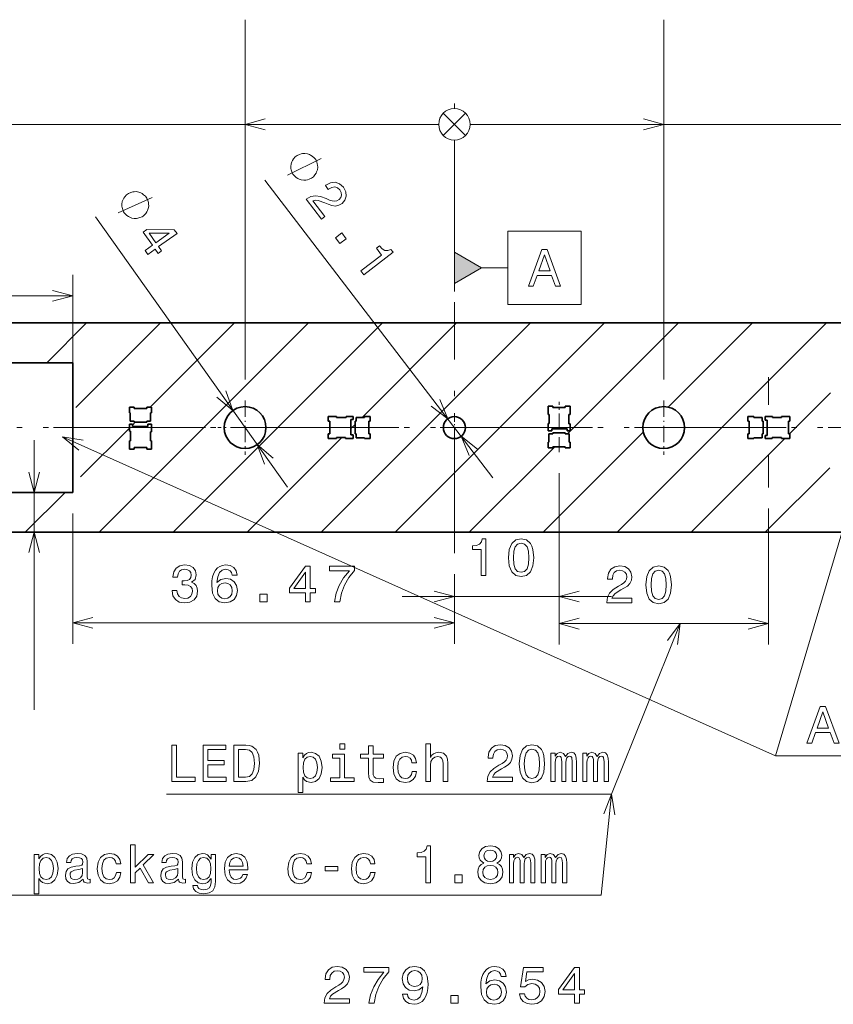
# Model space of a CAD drawing. Extents: x 0 to 420, y 0 to 297.
# Tile 20 of 30: x 168 to 246, y 93 to 187. Entities that reach past the tile are written whole.
import ezdxf

# ---------------------------------------------------------------- set-up
doc = ezdxf.new("R2010")
doc.units = 0
doc.linetypes.add('DASHDOT', pattern=[18.5, 12, -3, 0.5, -3])
doc.linetypes.add('DASHSPACE', pattern=[30, 12, -18])

msp = doc.modelspace()

# ---------------------------------------------------------------- linework, layer by layer
at = {"color": 7, "lineweight": 13}
for p, q in [((190, 153.100006), (190, 187.475311)), ((230, 153.100006), (230, 187.475311)), ((210, 178.975311), (210, 179.475311)), ((210, 178.975311), (210, 179.475311)), ((210, 178.975311), (210, 179.475311)), ((210, 178.975311), (210, 179.475311)), ((210, 178.975311), (210, 179.475311)), ((210, 178.975311), (210, 179.475311)), ((210, 178.975311), (210, 179.475311)), ((210, 178.975311), (210, 179.475311)), ((208.939346, 176.414658), (211.060654, 178.535965)), ((211.060654, 176.414658), (208.939346, 178.535965)), ((208.939346, 176.414658), (211.060654, 178.535965)), ((211.060654, 176.414658), (208.939346, 178.535965)), ((208.939346, 176.414658), (211.060654, 178.535965)), ((211.060654, 176.414658), (208.939346, 178.535965)), ((208.939346, 176.414658), (211.060654, 178.535965)), ((211.060654, 176.414658), (208.939346, 178.535965)), ((211.060654, 178.535965), (208.939346, 176.414658)), ((208.939346, 178.535965), (211.060654, 176.414658)), ((211.060654, 178.535965), (208.939346, 176.414658)), ((208.939346, 178.535965), (211.060654, 176.414658)), ((211.060654, 178.535965), (208.939346, 176.414658)), ((208.939346, 178.535965), (211.060654, 176.414658)), ((211.060654, 178.535965), (208.939346, 176.414658)), ((208.939346, 178.535965), (211.060654, 176.414658)), ((90, 177.475311), (208.5, 177.475311)), ((130, 177.475311), (208.5, 177.475311)), ((150, 177.475311), (208.5, 177.475311)), ((190, 177.475311), (208.5, 177.475311)), ((211.5, 177.475311), (230, 177.475311)), ((211.5, 177.475311), (270, 177.475311)), ((211.5, 177.475311), (290, 177.475311)), ((211.5, 177.475311), (330, 177.475311)), ((210, 162.5), (210, 175.975311)), ((210, 162.5), (210, 175.975311)), ((210, 162.5), (210, 175.975311)), ((210, 162.5), (210, 175.975311)), ((210, 162.5), (210, 175.975311)), ((210, 162.5), (210, 175.975311)), ((210, 162.5), (210, 175.975311)), ((210, 162.5), (210, 175.975311)), ((191.900238, 172.157471), (213.676193, 143.694992)), ((175.708969, 168.637863), (194.051163, 142.791397)), ((212.598083, 163.763611), (215.099243, 163.763611)), ((173.534119, 151.122223), (173.534119, 163.088425)), ((210, 162.263611), (210, 161.5)), ((149.948059, 161.088425), (173.534119, 161.088425)), ((171.051178, 154.698349), (174.852814, 158.5)), ((173.83429, 150.410416), (181.923889, 158.5)), ((176.06601, 138.5), (196.06601, 158.5)), ((180.944946, 150.449997), (188.994949, 158.5)), ((183.137085, 138.5), (203.137085, 158.5)), ((197.279221, 138.5), (217.279221, 158.5)), ((201.183151, 149.475006), (210.20816, 158.5)), ((204.350281, 138.5), (224.350296, 158.5)), ((220.81636, 147.895004), (231.421356, 158.5)), ((225.563492, 138.5), (245.563492, 158.5)), ((230.439148, 150.446716), (238.492432, 158.5)), ((242.034561, 147.899994), (245.945618, 151.811066)), ((179.230011, 148.735046), (179.499939, 149.005005)), ((200.105011, 148.396851), (200.505005, 148.796844)), ((174.27565, 143.780701), (178.949997, 148.455048)), ((218.492432, 138.5), (228.053284, 148.060852)), ((169.856354, 121.546165), (169.856354, 147.301651)), ((190.20816, 138.5), (199.258148, 147.550003)), ((232.634567, 138.5), (241.584564, 147.449997)), ((211.421356, 138.5), (219.596359, 146.675003)), ((220, 144.149994), (220, 130.357697)), ((220, 144.149994), (220, 127.764801)), ((239.705627, 138.5), (245.861938, 144.656311)), ((168.994949, 138.5), (172.7966, 142.301651)), ((173.534119, 140.301651), (173.534119, 127.847214)), ((240, 140.781387), (240, 127.764801)), ((210, 134.5), (210, 127.847214)), ((210, 134.5), (210, 130.357697)), ((205, 132.357697), (225, 132.357697)), ((173.534119, 129.847214), (210, 129.847214)), ((220, 129.764801), (240, 129.764801))]:
    msp.add_line(p, q, dxfattribs=at)
at = {"color": 7, "linetype": 'DASHDOT', "lineweight": 13}
for p, q in [((210, 136.5), (210, 160.5)), ((42.2076, 148.5), (377.792389, 148.5)), ((44.7076, 148.5), (375.292389, 148.5))]:
    msp.add_line(p, q, dxfattribs=at)
at = {"color": 7, "lineweight": 35}
for p, q in [((267.5, 158.5), (70.173004, 158.5)), ((166.465881, 154.698349), (173.534119, 154.698349)), ((173.534119, 142.301651), (173.534119, 154.698349)), ((219.399994, 150.550003), (218.949997, 150.550003)), ((218.949997, 150.550003), (218.949997, 149.75)), ((219.399994, 150.410004), (219.399994, 150.550003)), ((221.050003, 150.550003), (220.600006, 150.550003)), ((220.600006, 150.550003), (220.600006, 150.410004)), ((221.050003, 149.75), (221.050003, 150.550003)), ((179.399994, 150.449997), (178.949997, 150.449997)), ((178.949997, 150.449997), (178.949997, 149.899994)), ((178.949997, 149.899994), (179.024994, 149.899994)), ((179.024994, 149.899994), (179.024994, 149.104996)), ((179.399994, 150.324997), (179.399994, 150.449997)), ((180.600006, 150.324997), (179.399994, 150.324997)), ((181.050003, 150.449997), (180.600006, 150.449997)), ((180.600006, 150.449997), (180.600006, 150.324997)), ((180.975006, 149.104996), (180.975006, 149.899994)), ((180.975006, 149.899994), (181.050003, 149.899994)), ((181.050003, 149.899994), (181.050003, 150.449997)), ((218.949997, 149.75), (219.050003, 149.75)), ((219.050003, 149.75), (219.050003, 148.899994)), ((220.600006, 150.410004), (219.399994, 150.410004)), ((220.949997, 148.850006), (220.949997, 149.75)), ((220.949997, 149.75), (221.050003, 149.75)), ((179.230011, 148.815002), (178.949997, 148.815002)), ((178.949997, 148.815002), (178.949997, 148.149994)), ((179.024994, 149.104996), (179.399994, 149.104996)), ((179.230011, 148.604996), (179.230011, 148.815002)), ((179.399994, 149.104996), (179.399994, 149.005005)), ((179.399994, 149.005005), (180.600006, 149.005005)), ((180.600006, 149.005005), (180.600006, 149.104996)), ((180.600006, 149.104996), (180.975006, 149.104996)), ((181.050003, 148.815002), (180.699997, 148.815002)), ((180.699997, 148.815002), (180.699997, 148.604996)), ((181.050003, 148.100006), (181.050003, 148.815002)), ((198.75, 149.550003), (197.949997, 149.550003)), ((197.949997, 149.550003), (197.949997, 149.100006)), ((197.949997, 149.100006), (198.089996, 149.100006)), ((198.089996, 149.100006), (198.089996, 147.899994)), ((198.75, 149.449997), (198.75, 149.550003)), ((199.649994, 149.449997), (198.75, 149.449997)), ((200.315002, 149.550003), (199.649994, 149.550003)), ((199.649994, 149.550003), (199.649994, 149.449997)), ((200.105011, 147.800003), (200.105011, 149.270004)), ((200.105011, 149.270004), (200.315002, 149.270004)), ((200.315002, 149.270004), (200.315002, 149.550003)), ((200.605011, 149.100006), (200.505005, 149.100006)), ((200.505005, 149.100006), (200.505005, 147.899994)), ((201.399994, 149.475006), (200.605011, 149.475006)), ((200.605011, 149.475006), (200.605011, 149.100006)), ((201.949997, 149.550003), (201.399994, 149.550003)), ((201.399994, 149.550003), (201.399994, 149.475006)), ((201.824997, 149.100006), (201.949997, 149.100006)), ((201.824997, 147.899994), (201.824997, 149.100006)), ((201.949997, 149.100006), (201.949997, 149.550003)), ((219.050003, 148.899994), (218.949997, 148.899994)), ((218.949997, 148.899994), (218.949997, 148.184998)), ((221.050003, 148.850006), (220.949997, 148.850006)), ((221.050003, 148.184998), (221.050003, 148.850006)), ((238.600006, 149.550003), (238.050003, 149.550003)), ((238.050003, 149.550003), (238.050003, 149.100006)), ((238.050003, 149.100006), (238.175003, 149.100006)), ((238.175003, 149.100006), (238.175003, 147.899994)), ((238.600006, 149.475006), (238.600006, 149.550003)), ((239.395004, 149.475006), (238.600006, 149.475006)), ((239.395004, 149.100006), (239.395004, 149.475006)), ((239.494995, 149.100006), (239.395004, 149.100006)), ((239.494995, 147.899994), (239.494995, 149.100006)), ((240.399994, 149.550003), (239.684998, 149.550003)), ((239.684998, 149.550003), (239.684998, 149.199997)), ((239.684998, 149.199997), (239.895004, 149.199997)), ((239.895004, 149.199997), (239.895004, 147.729996)), ((240.399994, 149.449997), (240.399994, 149.550003)), ((241.25, 149.449997), (240.399994, 149.449997)), ((242.050003, 149.550003), (241.25, 149.550003)), ((241.25, 149.550003), (241.25, 149.449997)), ((241.910004, 147.899994), (241.910004, 149.100006)), ((241.910004, 149.100006), (242.050003, 149.100006)), ((242.050003, 149.100006), (242.050003, 149.550003)), ((178.949997, 148.149994), (179.050003, 148.149994)), ((179.050003, 148.149994), (179.050003, 147.25)), ((180.699997, 148.604996), (179.230011, 148.604996)), ((180.949997, 147.25), (180.949997, 148.100006)), ((180.949997, 148.100006), (181.050003, 148.100006)), ((198.089996, 147.899994), (197.949997, 147.899994)), ((197.949997, 147.899994), (197.949997, 147.449997)), ((200.315002, 147.800003), (200.105011, 147.800003)), ((200.315002, 147.449997), (200.315002, 147.800003)), ((200.505005, 147.899994), (200.605011, 147.899994)), ((200.605011, 147.899994), (200.605011, 147.524994)), ((201.949997, 147.899994), (201.824997, 147.899994)), ((201.949997, 147.449997), (201.949997, 147.899994)), ((218.949997, 148.184998), (219.300003, 148.184998)), ((219.399994, 147.895004), (219.024994, 147.895004)), ((219.024994, 147.895004), (219.024994, 147.100006)), ((219.300003, 148.395004), (220.770004, 148.395004)), ((219.300003, 148.184998), (219.300003, 148.395004)), ((220.600006, 147.994995), (219.399994, 147.994995)), ((219.399994, 147.994995), (219.399994, 147.895004)), ((220.600006, 147.895004), (220.600006, 147.994995)), ((220.975006, 147.895004), (220.600006, 147.895004)), ((220.770004, 148.395004), (220.770004, 148.184998)), ((220.770004, 148.184998), (221.050003, 148.184998)), ((220.975006, 147.100006), (220.975006, 147.895004)), ((238.175003, 147.899994), (238.050003, 147.899994)), ((238.050003, 147.899994), (238.050003, 147.449997)), ((239.395004, 147.524994), (239.395004, 147.899994)), ((239.395004, 147.899994), (239.494995, 147.899994)), ((239.895004, 147.729996), (239.684998, 147.729996)), ((239.684998, 147.729996), (239.684998, 147.449997)), ((242.050003, 147.899994), (241.910004, 147.899994)), ((242.050003, 147.449997), (242.050003, 147.899994)), ((179.050003, 147.25), (178.949997, 147.25)), ((178.949997, 147.25), (178.949997, 146.449997)), ((181.050003, 147.25), (180.949997, 147.25)), ((181.050003, 146.449997), (181.050003, 147.25)), ((197.949997, 147.449997), (198.75, 147.449997)), ((198.75, 147.449997), (198.75, 147.550003)), ((198.75, 147.550003), (199.600006, 147.550003)), ((199.600006, 147.550003), (199.600006, 147.449997)), ((199.600006, 147.449997), (200.315002, 147.449997)), ((200.605011, 147.524994), (201.399994, 147.524994)), ((201.399994, 147.524994), (201.399994, 147.449997)), ((201.399994, 147.449997), (201.949997, 147.449997)), ((219.024994, 147.100006), (218.949997, 147.100006)), ((218.949997, 147.100006), (218.949997, 146.550003)), ((221.050003, 147.100006), (220.975006, 147.100006)), ((221.050003, 146.550003), (221.050003, 147.100006)), ((238.050003, 147.449997), (238.600006, 147.449997)), ((238.600006, 147.449997), (238.600006, 147.524994)), ((238.600006, 147.524994), (239.395004, 147.524994)), ((239.684998, 147.449997), (240.350006, 147.449997)), ((240.350006, 147.449997), (240.350006, 147.550003)), ((240.350006, 147.550003), (241.25, 147.550003)), ((241.25, 147.550003), (241.25, 147.449997)), ((241.25, 147.449997), (242.050003, 147.449997)), ((178.949997, 146.449997), (179.399994, 146.449997)), ((179.399994, 146.449997), (179.399994, 146.589996)), ((179.399994, 146.589996), (180.600006, 146.589996)), ((180.600006, 146.589996), (180.600006, 146.449997)), ((180.600006, 146.449997), (181.050003, 146.449997)), ((218.949997, 146.550003), (219.399994, 146.550003)), ((219.399994, 146.550003), (219.399994, 146.675003)), ((219.399994, 146.675003), (220.600006, 146.675003)), ((220.600006, 146.675003), (220.600006, 146.550003)), ((220.600006, 146.550003), (221.050003, 146.550003)), ((166.465881, 142.301651), (173.534119, 142.301651)), ((152.5, 138.5), (349.826996, 138.5))]:
    msp.add_line(p, q, dxfattribs=at)
at = {"color": 7, "linetype": 'DASHSPACE', "lineweight": 13, "ltscale": 0.263195}
msp.add_line((240, 142.781387), (240, 153.309204), dxfattribs=at)
at = {"color": 7, "linetype": 'DASHDOT', "lineweight": 13, "ltscale": 0.13}
for p, q in [((190, 151.100006), (190, 145.899994)), ((230, 151.100006), (230, 145.899994)), ((192.600006, 148.5), (187.399994, 148.5)), ((232.600006, 148.5), (227.399994, 148.5))]:
    msp.add_line(p, q, dxfattribs=at)
at = {"color": 7, "linetype": 'DASHDOT', "lineweight": 13, "ltscale": 0.12}
msp.add_line((220, 146.149994), (220, 150.949997), dxfattribs=at)
at = {"color": 7, "linetype": 'DASHDOT', "lineweight": 13, "ltscale": 0.06825}
for p, q in [((210, 149.865005), (210, 147.134995)), ((211.365005, 148.5), (208.634995, 148.5))]:
    msp.add_line(p, q, dxfattribs=at)
at = {"color": 7, "lineweight": 13}
for points in [[(191.931854, 177.99295), (190, 177.475311), (191.931854, 176.957672)], [(228.068146, 176.957672), (230, 177.475311), (228.068146, 177.99295)], [(194.055801, 172.63147), (197.260895, 174.202255)], [(177.880157, 169.034195), (181.139587, 170.488922)], [(171.602264, 160.570786), (173.534119, 161.088425), (171.602264, 161.606064)], [(187.302353, 151.406906), (188.842529, 150.131027), (188.146637, 152.006058)], [(207.777008, 150.553696), (209.361984, 149.333923), (208.599243, 151.18277)], [(250, 148.5), (240.696503, 117.143799), (304.416962, 117.143799)], [(172.5616, 147.603439), (240.696503, 117.143799), (304.416962, 117.143799)], [(174.536499, 147.287567), (172.5616, 147.603439), (174.113983, 146.342438)], [(192.697647, 145.593094), (191.157471, 146.868973), (191.853363, 144.993942)], [(212.222992, 146.446304), (210.638016, 147.666077), (211.400757, 145.81723)], [(169.338715, 144.233505), (169.856354, 142.301651), (170.373993, 144.233505)], [(170.373993, 136.568146), (169.856354, 138.5), (169.338715, 136.568146)], [(208.068146, 131.840057), (210, 132.357697), (208.068146, 132.875336)], [(221.931854, 132.875336), (220, 132.357697), (221.931854, 131.840057)], [(175.465973, 130.364853), (173.534119, 129.847214), (175.465973, 129.329575)], [(208.068146, 129.329575), (210, 129.847214), (208.068146, 130.364853)], [(221.931854, 130.28244), (220, 129.764801), (221.931854, 129.247162)], [(238.068146, 129.247162), (240, 129.764801), (238.068146, 130.28244)], [(231.570801, 129.764801), (225.000519, 113.477516), (182.496201, 113.477516)], [(231.328125, 127.779579), (231.570801, 129.764801), (230.368042, 128.166885)], [(225.000519, 113.477516), (224.026108, 103.816879), (157.269638, 103.816879)], [(225.321671, 111.503471), (225.000519, 113.477516), (224.291626, 111.607361)]]:
    msp.add_lwpolyline(points, dxfattribs=at)
for points in [[(196.438141, 172.397614), (196.530807, 172.468506), (196.680679, 172.656616), (196.78421, 172.80928), (196.841431, 172.926514), (196.909531, 173.125504), (196.942184, 173.370819), (196.928497, 173.580704), (196.903946, 173.708801), (196.843933, 173.88324), (196.748474, 174.104004), (196.677582, 174.196655), (196.606689, 174.289322), (196.418594, 174.439194), (196.26593, 174.54274), (196.148712, 174.599945), (195.949707, 174.668045), (195.704391, 174.700699), (195.494507, 174.687012), (195.366394, 174.66246), (195.191971, 174.602448), (194.971207, 174.506989), (194.87854, 174.436111), (194.785889, 174.365219), (194.636017, 174.177109), (194.532471, 174.024445), (194.475266, 173.907227), (194.407166, 173.708221), (194.374512, 173.462906), (194.388184, 173.253021), (194.41275, 173.124924), (194.472763, 172.950485), (194.568207, 172.729721), (194.639099, 172.63707), (194.709991, 172.544403), (194.898102, 172.394531), (195.050781, 172.290985), (195.167999, 172.23378), (195.366989, 172.16568), (195.612305, 172.133026), (195.822189, 172.146698), (195.950287, 172.171265), (196.124725, 172.231277), (196.34549, 172.326721)], [(195.830582, 170.311737), (197.292328, 168.401154), (197.63678, 168.664688), (196.481491, 170.174728), (196.7341, 170.23465), (197.000641, 170.209961), (197.625153, 169.982941), (197.926132, 169.838562), (198.300613, 169.705963), (198.644913, 169.670929), (198.963974, 169.743591), (199.262985, 169.908859), (199.547348, 170.23436), (199.667664, 170.624878), (199.615265, 171.041962), (199.39035, 171.460434), (199.028076, 171.792862), (198.616104, 171.941223), (198.171677, 171.899643), (197.726105, 171.660355), (197.670029, 171.617447), (197.948898, 171.25296), (197.980942, 171.277481), (198.280884, 171.449814), (198.563904, 171.494888), (198.823837, 171.420715), (199.042572, 171.22612), (199.180252, 170.963165), (199.211884, 170.71431), (199.141479, 170.482651), (198.975861, 170.292435), (198.770172, 170.179504), (198.555725, 170.136093), (198.321487, 170.16008), (198.066483, 170.244385), (197.757507, 170.382645), (197.208862, 170.585175), (196.733063, 170.659302), (196.286987, 170.578369), (195.84259, 170.320923)], [(180.252579, 168.714981), (180.347717, 168.782501), (180.504242, 168.965103), (180.613205, 169.113953), (180.674591, 169.22905), (180.749786, 169.425476), (180.791229, 169.669464), (180.78508, 169.8797), (180.765137, 170.008606), (180.711426, 170.185074), (180.623962, 170.409119), (180.556442, 170.504272), (180.488922, 170.599411), (180.306305, 170.755936), (180.157471, 170.864899), (180.042374, 170.92627), (179.845947, 171.001465), (179.601959, 171.042908), (179.391724, 171.036774), (179.262817, 171.01683), (179.086334, 170.96312), (178.862305, 170.875641), (178.767151, 170.808136), (178.672012, 170.740616), (178.515472, 170.557999), (178.406525, 170.409149), (178.345154, 170.294067), (178.269958, 170.097641), (178.228516, 169.853638), (178.23465, 169.643402), (178.254593, 169.514511), (178.308304, 169.338028), (178.395767, 169.113983), (178.463287, 169.018845), (178.530807, 168.923706), (178.713425, 168.767166), (178.862274, 168.658218), (178.977356, 168.596832), (179.173782, 168.521637), (179.417786, 168.480194), (179.628021, 168.486328), (179.756927, 168.506287), (179.93338, 168.559998), (180.15744, 168.647461)], [(180.443222, 165.422516), (180.705902, 165.052353), (181.4133, 165.554367), (181.702255, 165.147202), (182.031281, 165.380707), (181.74234, 165.787872), (183.498505, 167.034149), (183.23291, 167.408417), (180.622345, 167.435791), (180.260422, 167.17894), (181.150635, 165.92453)], [(180.834625, 167.066956), (182.758743, 167.065735), (181.479645, 166.15802)], [(198.636993, 166.64357), (199.059891, 166.090836), (199.656708, 166.547424), (199.23381, 167.100174)], [(215.099243, 167.263611), (215.099243, 160.263611), (222.099243, 160.263611), (222.099243, 167.263611)], [(201.063431, 163.472092), (201.342285, 163.107605), (204.142075, 165.249649), (203.933685, 165.522018), (203.634201, 165.407181), (203.35965, 165.425735), (203.094986, 165.572479), (202.830048, 165.852386), (202.545654, 165.634796), (203.042114, 164.985931)], [(210, 162.263611), (212.598083, 163.763611), (210, 165.263611)], [(217.066101, 162.013611), (217.53009, 162.013611), (217.898239, 163.042435), (219.295212, 163.042435), (219.663376, 162.013611), (220.137436, 162.013611), (218.856461, 165.518646), (218.342041, 165.518646)], [(218.059631, 163.4711), (218.599243, 165.014328), (219.13887, 163.4711)], [(212.55397, 134.357697), (213.012909, 134.357697), (213.012909, 137.882919), (212.669968, 137.882919), (212.579193, 137.575272), (212.397629, 137.3685), (212.120255, 137.247467), (211.736969, 137.207123), (211.736969, 136.849045), (212.55397, 136.849045)], [(215.165359, 136.067352), (215.240997, 135.275558), (215.478043, 134.710724), (215.856277, 134.367783), (216.380768, 134.256836), (216.900223, 134.367783), (217.278473, 134.710724), (217.510452, 135.275558), (217.591156, 136.067352), (217.510452, 136.854095), (217.414642, 137.166779), (217.278473, 137.423981), (216.900223, 137.766922), (216.380768, 137.882919), (215.856277, 137.766922), (215.478043, 137.41893), (215.240997, 136.854095)], [(215.649506, 136.067352), (215.68985, 136.677582), (215.815933, 137.116348), (216.042877, 137.37355), (216.380768, 137.464325), (216.713623, 137.37355), (216.940567, 137.116348), (217.06665, 136.677582), (217.106995, 136.067352), (217.06665, 135.452072), (216.940567, 135.013321), (216.713623, 134.756104), (216.380768, 134.67038), (216.042877, 134.756104), (215.815933, 135.013321), (215.68985, 135.452072)], [(183.024109, 132.94664), (183.024109, 132.911331), (183.104813, 132.427185), (183.341843, 132.064072), (183.715042, 131.832092), (184.209274, 131.746353), (184.733765, 131.832092), (185.127136, 132.053986), (185.379303, 132.407013), (185.470093, 132.860901), (185.429749, 133.158447), (185.318787, 133.400528), (185.137238, 133.587128), (184.895157, 133.723297), (185.222961, 133.995636), (185.338959, 134.429352), (185.263306, 134.822723), (185.046448, 135.12027), (184.69342, 135.30687), (184.209274, 135.372437), (183.755386, 135.291733), (183.40741, 135.069839), (183.18045, 134.716812), (183.104813, 134.247787), (183.104813, 134.212494), (183.55365, 134.212494), (183.593994, 134.535248), (183.725128, 134.767242), (183.936951, 134.908447), (184.234497, 134.958893), (184.496735, 134.918533), (184.688385, 134.812637), (184.804382, 134.641159), (184.849762, 134.40918), (184.804382, 134.162048), (184.68335, 133.995636), (184.471527, 133.89476), (184.184052, 133.864502), (183.987366, 133.869553), (183.987366, 133.47113), (184.234497, 133.481216), (184.552216, 133.435837), (184.789246, 133.314789), (184.93045, 133.118103), (184.980896, 132.860901), (184.925415, 132.56839), (184.77916, 132.351532), (184.54718, 132.215363), (184.239532, 132.169983), (183.921814, 132.220413), (183.689819, 132.371704), (183.543579, 132.613785), (183.488098, 132.94664)], [(189.241409, 134.404129), (189.145599, 134.812637), (188.923676, 135.115219), (188.58075, 135.30687), (188.136932, 135.372437), (187.839386, 135.337128), (187.582184, 135.241302), (187.35524, 135.084961), (187.163605, 134.863068), (187.012299, 134.585693), (186.901352, 134.247787), (186.83075, 133.84938), (186.810577, 133.400528), (186.891266, 132.684387), (187.138382, 132.164932), (187.536804, 131.852264), (188.081467, 131.746353), (188.570663, 131.837128), (188.943863, 132.074158), (189.185944, 132.447357), (189.271667, 132.921417), (189.185944, 133.400528), (188.953949, 133.768677), (188.595886, 134.000671), (188.152069, 134.08136), (187.672974, 133.980499), (187.314896, 133.693039), (187.390549, 134.247787), (187.551926, 134.64621), (187.799042, 134.88324), (188.141983, 134.963928), (188.39415, 134.923584), (188.585785, 134.817673), (188.711868, 134.641159), (188.777435, 134.404129)], [(195.780457, 131.847214), (196.234344, 131.847214), (196.234344, 132.714645), (196.733627, 132.714645), (196.733627, 133.118103), (196.234344, 133.118103), (196.234344, 135.271561), (195.775421, 135.271561), (194.242279, 133.158447), (194.242279, 132.714645), (195.780457, 132.714645)], [(194.665909, 133.118103), (195.780457, 134.686554), (195.780457, 133.118103)], [(198.538086, 131.847214), (199.047455, 131.847214), (199.213898, 132.679352), (199.506393, 133.456009), (199.919937, 134.177185), (200.459564, 134.852982), (200.459564, 135.271561), (198.05899, 135.271561), (198.05899, 134.812637), (199.975418, 134.812637), (199.420654, 134.13179), (199.002075, 133.4207), (198.709564, 132.664215)], [(224.55542, 131.764801), (226.961044, 131.764801), (226.961044, 132.198517), (225.059753, 132.198517), (225.165649, 132.435547), (225.347214, 132.632233), (225.907013, 132.990311), (226.204559, 133.141602), (226.537415, 133.358459), (226.774445, 133.610626), (226.910614, 133.908173), (226.961044, 134.246063), (226.875305, 134.669708), (226.638275, 135.002548), (226.275162, 135.214371), (225.806137, 135.290024), (225.321991, 135.204285), (224.953842, 134.967255), (224.716812, 134.589005), (224.636108, 134.089722), (224.636108, 134.019119), (225.095047, 134.019119), (225.095047, 134.059464), (225.140442, 134.402405), (225.276611, 134.654572), (225.493469, 134.815948), (225.78093, 134.871429), (226.073441, 134.820999), (226.290298, 134.694916), (226.431503, 134.49823), (226.481934, 134.251114), (226.44664, 134.019119), (226.350815, 133.822433), (226.189423, 133.65097), (225.967529, 133.499664), (225.669983, 133.338287), (225.175735, 133.025604), (224.827759, 132.692749), (224.620987, 132.289291), (224.55542, 131.779938)], [(228.30658, 133.474457), (228.382217, 132.682663), (228.619263, 132.117828), (228.997498, 131.774887), (229.521988, 131.66394), (230.041443, 131.774887), (230.419693, 132.117828), (230.651672, 132.682663), (230.732376, 133.474457), (230.651672, 134.2612), (230.555862, 134.573883), (230.419693, 134.831085), (230.041443, 135.174026), (229.521988, 135.290024), (228.997498, 135.174026), (228.619263, 134.826035), (228.382217, 134.2612)], [(228.790726, 133.474457), (228.83107, 134.084686), (228.957153, 134.523453), (229.184097, 134.780655), (229.521988, 134.871429), (229.854843, 134.780655), (230.081787, 134.523453), (230.20787, 134.084686), (230.248215, 133.474457), (230.20787, 132.859177), (230.081787, 132.420425), (229.854843, 132.163208), (229.521988, 132.077484), (229.184097, 132.163208), (228.957153, 132.420425), (228.83107, 132.859177)], [(188.782471, 132.916382), (188.72699, 132.598648), (188.585785, 132.356583), (188.358841, 132.19519), (188.076416, 132.14476), (187.77887, 132.19519), (187.551926, 132.351532), (187.40567, 132.593613), (187.360291, 132.911331), (187.410721, 133.224014), (187.551926, 133.461044), (187.78392, 133.61235), (188.096588, 133.667816), (188.368927, 133.61235), (188.585785, 133.466095), (188.72699, 133.229065)], [(191.419067, 131.847214), (192.115051, 131.847214), (192.115051, 132.598648), (191.419067, 132.598648)], [(243.681366, 118.334), (244.145355, 118.334), (244.513504, 119.362816), (245.910477, 119.362816), (246.278641, 118.334), (246.752701, 118.334), (245.471725, 121.839043), (244.957306, 121.839043)], [(244.674896, 119.791489), (245.214508, 121.334717), (245.754135, 119.791489)], [(182.990433, 114.667717), (185.239716, 114.667717), (185.239716, 115.091347), (183.454407, 115.091347), (183.454407, 118.167717), (182.990433, 118.167717)], [(185.99115, 114.667717), (188.210175, 114.667717), (188.210175, 115.091347), (186.455139, 115.091347), (186.455139, 116.276505), (188.018539, 116.276505), (188.018539, 116.695091), (186.455139, 116.695091), (186.455139, 117.744087), (188.16983, 117.744087), (188.16983, 118.167717), (185.99115, 118.167717)], [(190.081207, 118.167717), (188.916229, 118.167717), (188.916229, 114.667717), (190.081207, 114.667717), (190.63092, 114.778671), (191.039429, 115.116562), (191.291595, 115.666275), (191.38237, 116.417717), (191.301682, 117.184288), (191.200806, 117.486877), (191.059601, 117.728958), (190.651093, 118.056763), (190.383804, 118.137459)], [(190.045914, 117.74913), (190.429199, 117.673477), (190.691452, 117.44149), (190.847778, 117.027946), (190.898224, 116.417717), (190.842743, 115.82766), (190.686401, 115.414116), (190.419113, 115.167), (190.045914, 115.086304), (189.385254, 115.086304), (189.385254, 117.74913)], [(199.522141, 118.288757), (199.053116, 118.288757), (199.053116, 117.784431), (199.522141, 117.784431)], [(201.781509, 116.906914), (201.781509, 115.550285), (201.811768, 115.111519), (201.952972, 114.808929), (202.235397, 114.632416), (202.714508, 114.571899), (203.238998, 114.597115), (203.238998, 114.9804), (202.855713, 114.950134), (202.507721, 114.990486), (202.321136, 115.116562), (202.240433, 115.328377), (202.225311, 115.625931), (202.225311, 116.906914), (203.238998, 116.906914), (203.238998, 117.285149), (202.225311, 117.285149), (202.225311, 118.076942), (201.781509, 118.076942), (201.781509, 117.285149), (201.014938, 117.285149), (201.014938, 116.906914)], [(207.258453, 114.667717), (207.702255, 114.667717), (207.702255, 116.231117), (207.74765, 116.589188), (207.89389, 116.851433), (208.12085, 117.012817), (208.423431, 117.073334), (208.665512, 117.022903), (208.816803, 116.886734), (208.892456, 116.65979), (208.917664, 116.357201), (208.917664, 114.667717), (209.361481, 114.667717), (209.361481, 116.447975), (209.341309, 116.806046), (209.250519, 117.1036), (208.952972, 117.375931), (208.488998, 117.471748), (208.236832, 117.436447), (208.019974, 117.34063), (207.838425, 117.189331), (207.702255, 116.982559), (207.702255, 118.288757), (207.258453, 118.288757)], [(213.14389, 114.667717), (215.549515, 114.667717), (215.549515, 115.101433), (213.648224, 115.101433), (213.75412, 115.338463), (213.935684, 115.535149), (214.495483, 115.893219), (214.79303, 116.044518), (215.125885, 116.261375), (215.362915, 116.513535), (215.499084, 116.811089), (215.549515, 117.148987), (215.463776, 117.572617), (215.226746, 117.905472), (214.863632, 118.117287), (214.394623, 118.192932), (213.910461, 118.107201), (213.542313, 117.870163), (213.305283, 117.491928), (213.224579, 116.992645), (213.224579, 116.922043), (213.683517, 116.922043), (213.683517, 116.962387), (213.728912, 117.305328), (213.865082, 117.557487), (214.08194, 117.718872), (214.3694, 117.774345), (214.661911, 117.723915), (214.878769, 117.597832), (215.019974, 117.401146), (215.070404, 117.15403), (215.035095, 116.922043), (214.939285, 116.725357), (214.777893, 116.553886), (214.556, 116.402588), (214.258453, 116.241203), (213.764206, 115.92852), (213.416229, 115.595673), (213.209457, 115.192215), (213.14389, 114.682846)], [(216.195038, 116.377373), (216.270691, 115.585587), (216.507721, 115.020744), (216.885971, 114.677803), (217.410461, 114.566849), (217.929916, 114.677803), (218.308167, 115.020744), (218.540146, 115.585587), (218.620834, 116.377373), (218.540146, 117.164116), (218.444321, 117.476791), (218.308167, 117.734001), (217.929916, 118.076942), (217.410461, 118.192932), (216.885971, 118.076942), (216.507721, 117.728958), (216.270691, 117.164116)], [(216.679199, 116.377373), (216.719543, 116.987602), (216.845627, 117.426361), (217.072571, 117.683563), (217.410461, 117.774345), (217.743317, 117.683563), (217.970261, 117.426361), (218.096344, 116.987602), (218.136688, 116.377373), (218.096344, 115.7621), (217.970261, 115.323334), (217.743317, 115.066132), (217.410461, 114.9804), (217.072571, 115.066132), (216.845627, 115.323334), (216.719543, 115.7621)], [(195.532944, 116.957344), (195.532944, 117.375931), (195.089142, 117.375931), (195.089142, 113.618729), (195.532944, 113.618729), (195.532944, 115.081261), (195.689285, 114.844231), (195.865799, 114.687889), (196.309601, 114.571899), (196.733231, 114.667717), (197.066086, 114.955177), (197.282944, 115.409073), (197.363632, 116.024345), (197.282944, 116.634575), (197.066086, 117.088463), (196.733231, 117.370888), (196.309601, 117.471748), (196.06752, 117.44149), (195.860748, 117.345673), (195.684235, 117.184288)], [(196.233948, 114.970314), (195.936401, 115.035873), (195.719543, 115.237602), (195.583374, 115.565414), (195.537994, 116.024345), (195.583374, 116.478233), (195.719543, 116.806046), (195.936401, 117.002731), (196.233948, 117.073334), (196.506287, 117.002731), (196.723145, 116.801003), (196.859314, 116.47319), (196.909744, 116.024345), (196.859314, 115.570457), (196.723145, 115.237602), (196.506287, 115.035873)], [(199.507004, 115.040916), (199.507004, 117.285149), (198.367233, 117.285149), (198.367233, 116.906914), (199.063202, 116.906914), (199.063202, 115.040916), (198.155426, 115.040916), (198.155426, 114.667717), (200.424881, 114.667717), (200.424881, 115.040916)], [(205.947205, 116.478233), (206.385971, 116.478233), (206.295197, 116.881691), (206.078339, 117.199417), (205.740433, 117.396103), (205.301682, 117.471748), (204.817535, 117.370888), (204.449371, 117.088463), (204.217377, 116.629532), (204.136688, 116.014259), (204.212341, 115.40403), (204.439285, 114.950134), (204.797363, 114.667717), (205.286545, 114.571899), (205.720261, 114.647545), (206.058167, 114.85936), (206.290146, 115.192215), (206.391022, 115.636017), (205.967377, 115.636017), (205.891739, 115.3536), (205.750519, 115.141777), (205.548798, 115.010658), (205.301682, 114.970314), (204.994049, 115.035873), (204.772141, 115.237602), (204.635971, 115.565414), (204.590576, 116.029388), (204.635971, 116.483276), (204.777176, 116.811089), (205.00412, 117.012817), (205.301682, 117.08342), (205.563919, 117.038033), (205.760605, 116.922043), (205.891739, 116.7304)], [(219.226028, 114.667717), (219.634521, 114.667717), (219.634521, 116.478233), (219.659744, 116.750572), (219.735382, 116.947258), (219.851379, 117.063248), (220.002686, 117.108643), (220.123718, 117.068291), (220.204407, 116.96743), (220.244751, 116.795959), (220.259888, 116.569016), (220.259888, 114.667717), (220.643173, 114.667717), (220.643173, 116.478233), (220.668396, 116.745529), (220.744034, 116.942215), (220.865082, 117.063248), (221.016373, 117.108643), (221.137405, 117.068291), (221.218109, 116.96743), (221.268524, 116.569016), (221.268524, 114.667717), (221.677032, 114.667717), (221.677032, 116.538757), (221.651825, 116.927086), (221.571121, 117.224632), (221.409744, 117.406189), (221.147491, 117.471748), (220.839859, 117.370888), (220.602829, 117.078377), (220.416229, 117.365845), (220.103546, 117.471748), (219.816086, 117.370888), (219.6194, 117.088463), (219.6194, 117.375931), (219.226028, 117.375931)], [(222.262054, 114.667717), (222.670547, 114.667717), (222.670547, 116.478233), (222.69577, 116.750572), (222.771408, 116.947258), (222.887405, 117.063248), (223.038696, 117.108643), (223.159744, 117.068291), (223.240433, 116.96743), (223.280777, 116.795959), (223.295914, 116.569016), (223.295914, 114.667717), (223.679199, 114.667717), (223.679199, 116.478233), (223.704407, 116.745529), (223.78006, 116.942215), (223.901093, 117.063248), (224.052399, 117.108643), (224.173431, 117.068291), (224.25412, 116.96743), (224.30455, 116.569016), (224.30455, 114.667717), (224.713058, 114.667717), (224.713058, 116.538757), (224.687836, 116.927086), (224.607147, 117.224632), (224.44577, 117.406189), (224.183517, 117.471748), (223.875885, 117.370888), (223.638855, 117.078377), (223.45224, 117.365845), (223.139572, 117.471748), (222.852112, 117.370888), (222.655426, 117.088463), (222.655426, 117.375931), (222.262054, 117.375931)], [(179.056381, 105.00708), (179.500183, 105.00708), (179.500183, 105.960251), (179.964172, 106.409096), (180.760986, 105.00708), (181.260269, 105.00708), (180.266754, 106.716736), (181.285492, 107.715294), (180.725693, 107.715294), (179.500183, 106.494835), (179.500183, 108.62812), (179.056381, 108.62812)], [(207.273239, 105.00708), (207.732162, 105.00708), (207.732162, 108.532295), (207.389221, 108.532295), (207.298447, 108.224663), (207.116898, 108.017883), (206.839508, 107.896851), (206.456238, 107.856506), (206.456238, 107.498436), (207.273239, 107.498436)], [(212.810699, 106.89325), (212.553497, 106.752037), (212.376984, 106.555351), (212.266022, 106.308235), (212.230728, 106.010681), (212.311417, 105.561836), (212.543396, 105.213852), (212.921646, 104.991951), (213.436066, 104.906212), (213.945419, 104.991951), (214.323669, 105.213852), (214.555649, 105.561836), (214.641388, 106.010681), (214.601044, 106.308235), (214.495132, 106.555351), (214.313583, 106.752037), (214.061417, 106.89325), (214.263153, 107.014282), (214.404358, 107.18071), (214.490082, 107.382439), (214.520355, 107.629562), (214.439667, 107.987625), (214.227844, 108.275093), (213.884903, 108.461693), (213.436066, 108.532295), (212.982162, 108.461693), (212.639221, 108.275093), (212.422363, 107.987625), (212.34671, 107.629562), (212.371933, 107.382439), (212.457672, 107.18071)], [(170.306381, 107.296707), (170.306381, 107.715294), (169.862579, 107.715294), (169.862579, 103.958092), (170.306381, 103.958092), (170.306381, 105.420624), (170.462723, 105.183594), (170.639236, 105.027252), (171.083038, 104.911263), (171.506668, 105.00708), (171.839523, 105.29454), (172.056381, 105.748436), (172.13707, 106.363708), (172.056381, 106.973938), (171.839523, 107.427826), (171.506668, 107.710251), (171.083038, 107.811111), (170.840958, 107.780853), (170.634186, 107.685036), (170.457672, 107.523651)], [(171.007385, 105.309677), (170.709839, 105.375237), (170.492981, 105.576965), (170.356812, 105.904778), (170.311432, 106.363708), (170.356812, 106.817596), (170.492981, 107.145409), (170.709839, 107.342094), (171.007385, 107.412697), (171.279724, 107.342094), (171.496582, 107.140366), (171.632751, 106.812553), (171.683182, 106.363708), (171.632751, 105.909821), (171.496582, 105.576965), (171.279724, 105.375237)], [(174.532608, 105.360107), (174.532608, 105.344978), (174.557831, 105.173508), (174.633469, 105.052467), (174.951202, 104.95665), (175.198318, 104.996994), (175.198318, 105.339935), (175.092407, 105.324806), (174.951202, 105.390366), (174.92598, 105.592094), (174.92598, 106.99411), (174.865463, 107.35218), (174.68895, 107.60434), (174.381317, 107.755638), (173.947586, 107.811111), (173.523956, 107.750595), (173.211273, 107.579124), (173.014587, 107.311836), (172.949036, 106.958809), (172.949036, 106.928551), (173.347443, 106.928551), (173.382751, 107.140366), (173.493698, 107.291664), (173.675262, 107.382439), (173.932465, 107.41774), (174.179581, 107.392525), (174.356094, 107.316879), (174.462006, 107.185753), (174.497299, 107.004196), (174.477127, 106.792381), (174.396439, 106.686478), (174.194702, 106.63604), (173.816467, 106.595695), (173.382751, 106.504921), (173.075119, 106.343536), (172.893555, 106.091377), (172.838089, 105.718178), (172.888519, 105.385323), (173.044861, 105.138206), (173.297012, 104.981865), (173.645004, 104.926392), (174.114014, 105.032295)], [(177.684631, 106.817596), (178.123383, 106.817596), (178.032608, 107.221054), (177.81575, 107.53878), (177.477844, 107.735466), (177.039093, 107.811111), (176.554947, 107.710251), (176.186783, 107.427826), (175.954803, 106.968895), (175.8741, 106.353622), (175.949753, 105.743393), (176.176697, 105.289497), (176.534775, 105.00708), (177.023956, 104.911263), (177.457672, 104.986908), (177.795578, 105.198723), (178.027557, 105.531578), (178.128433, 105.97538), (177.704803, 105.97538), (177.62915, 105.692963), (177.487946, 105.48114), (177.286209, 105.350021), (177.039093, 105.309677), (176.731461, 105.375237), (176.509552, 105.576965), (176.373383, 105.904778), (176.328003, 106.368752), (176.373383, 106.822639), (176.514587, 107.150452), (176.741547, 107.35218), (177.039093, 107.422783), (177.301331, 107.377396), (177.498016, 107.261406), (177.62915, 107.069763)], [(183.640671, 105.360107), (183.640671, 105.344978), (183.665894, 105.173508), (183.741547, 105.052467), (184.059265, 104.95665), (184.306381, 104.996994), (184.306381, 105.339935), (184.20047, 105.324806), (184.059265, 105.390366), (184.034042, 105.592094), (184.034042, 106.99411), (183.973526, 107.35218), (183.797012, 107.60434), (183.48938, 107.755638), (183.055664, 107.811111), (182.632034, 107.750595), (182.319351, 107.579124), (182.122665, 107.311836), (182.057098, 106.958809), (182.057098, 106.928551), (182.455521, 106.928551), (182.490814, 107.140366), (182.601776, 107.291664), (182.783325, 107.382439), (183.040527, 107.41774), (183.287659, 107.392525), (183.464157, 107.316879), (183.570068, 107.185753), (183.605377, 107.004196), (183.585205, 106.792381), (183.504517, 106.686478), (183.30278, 106.63604), (182.92453, 106.595695), (182.490814, 106.504921), (182.183182, 106.343536), (182.001633, 106.091377), (181.946152, 105.718178), (181.996582, 105.385323), (182.152924, 105.138206), (182.40509, 104.981865), (182.753067, 104.926392), (183.222092, 105.032295)], [(187.17598, 105.12812), (187.17598, 107.715294), (186.75235, 107.715294), (186.75235, 107.276535), (186.404358, 107.67495), (186.192551, 107.77581), (185.955521, 107.811111), (185.52684, 107.710251), (185.193985, 107.427826), (184.977127, 106.973938), (184.901489, 106.363708), (184.977127, 105.748436), (185.193985, 105.29454), (185.52684, 105.00708), (185.955521, 104.911263), (186.197586, 104.946564), (186.399323, 105.037338), (186.75235, 105.420624), (186.75235, 105.037338), (186.712006, 104.734749), (186.601044, 104.517883), (186.389236, 104.391808), (186.071503, 104.34642), (185.794128, 104.376678), (185.597443, 104.452324), (185.481445, 104.58345), (185.446152, 104.759964), (185.017471, 104.759964), (185.017471, 104.739792), (185.083038, 104.417023), (185.28476, 104.17495), (185.607529, 104.018608), (186.046295, 103.963135), (186.570786, 104.03878), (186.918777, 104.250595), (187.115463, 104.618752)], [(185.360413, 106.363708), (185.405807, 106.812553), (185.541977, 107.145409), (185.753784, 107.342094), (186.036209, 107.412697), (186.333755, 107.342094), (186.555664, 107.145409), (186.691833, 106.812553), (186.742264, 106.363708), (186.691833, 105.904778), (186.555664, 105.576965), (186.333755, 105.375237), (186.036209, 105.309677), (185.753784, 105.375237), (185.541977, 105.576965), (185.405807, 105.909821)], [(188.492264, 106.232582), (190.267471, 106.232582), (190.272522, 106.439354), (190.191833, 107.019325), (189.969925, 107.453049), (189.616898, 107.715294), (189.147873, 107.811111), (188.68895, 107.710251), (188.335922, 107.427826), (188.108978, 106.968895), (188.02829, 106.363708), (188.103928, 105.743393), (188.330872, 105.289497), (188.678864, 105.00708), (189.132751, 104.911263), (189.526123, 104.976822), (189.848892, 105.148293), (190.085922, 105.420624), (190.222092, 105.783737), (189.783325, 105.783737), (189.692551, 105.582008), (189.561432, 105.43071), (189.188232, 105.309677), (188.900757, 105.36515), (188.683899, 105.541664), (188.542694, 105.829124), (188.492264, 106.217453)], [(188.492264, 106.605782), (188.547729, 106.953766), (188.683899, 107.210968), (188.890671, 107.36731), (189.16301, 107.422783), (189.430298, 107.36731), (189.63707, 107.210968), (189.763153, 106.953766), (189.808533, 106.605782)], [(195.900757, 106.817596), (196.339523, 106.817596), (196.248749, 107.221054), (196.031891, 107.53878), (195.693985, 107.735466), (195.255219, 107.811111), (194.771072, 107.710251), (194.402924, 107.427826), (194.170929, 106.968895), (194.09024, 106.353622), (194.165894, 105.743393), (194.392838, 105.289497), (194.7509, 105.00708), (195.240097, 104.911263), (195.673813, 104.986908), (196.011719, 105.198723), (196.243698, 105.531578), (196.344559, 105.97538), (195.920929, 105.97538), (195.845276, 105.692963), (195.704071, 105.48114), (195.50235, 105.350021), (195.255219, 105.309677), (194.947586, 105.375237), (194.725693, 105.576965), (194.589523, 105.904778), (194.544128, 106.368752), (194.589523, 106.822639), (194.730728, 107.150452), (194.957672, 107.35218), (195.255219, 107.422783), (195.517471, 107.377396), (195.714157, 107.261406), (195.845276, 107.069763)], [(201.972809, 106.817596), (202.41156, 106.817596), (202.320786, 107.221054), (202.103928, 107.53878), (201.766022, 107.735466), (201.327271, 107.811111), (200.843124, 107.710251), (200.47496, 107.427826), (200.242981, 106.968895), (200.162292, 106.353622), (200.23793, 105.743393), (200.464874, 105.289497), (200.822952, 105.00708), (201.312134, 104.911263), (201.74585, 104.986908), (202.083755, 105.198723), (202.315735, 105.531578), (202.416611, 105.97538), (201.992981, 105.97538), (201.917328, 105.692963), (201.776123, 105.48114), (201.574387, 105.350021), (201.327271, 105.309677), (201.019638, 105.375237), (200.797729, 105.576965), (200.66156, 105.904778), (200.61618, 106.368752), (200.66156, 106.822639), (200.80278, 107.150452), (201.029724, 107.35218), (201.327271, 107.422783), (201.589523, 107.377396), (201.786209, 107.261406), (201.917328, 107.069763)], [(212.825821, 107.589211), (212.86618, 107.811111), (212.987213, 107.982582), (213.178848, 108.088493), (213.436066, 108.128838), (213.688217, 108.088493), (213.879852, 107.982582), (214.0009, 107.811111), (214.046295, 107.589211), (214.0009, 107.362267), (213.879852, 107.185753), (213.688217, 107.069763), (213.436066, 107.034454), (213.178848, 107.074806), (212.987213, 107.185753), (212.86618, 107.362267)], [(215.251617, 105.00708), (215.660126, 105.00708), (215.660126, 106.817596), (215.685333, 107.089935), (215.760986, 107.286621), (215.876984, 107.402611), (216.028275, 107.448006), (216.149307, 107.407654), (216.230011, 107.306793), (216.270355, 107.135323), (216.285477, 106.908379), (216.285477, 105.00708), (216.668762, 105.00708), (216.668762, 106.817596), (216.693985, 107.084892), (216.769623, 107.281578), (216.890671, 107.402611), (217.041962, 107.448006), (217.162994, 107.407654), (217.243698, 107.306793), (217.294128, 106.908379), (217.294128, 105.00708), (217.702621, 105.00708), (217.702621, 106.87812), (217.677414, 107.266449), (217.59671, 107.563995), (217.435333, 107.745552), (217.173096, 107.811111), (216.865448, 107.710251), (216.628418, 107.41774), (216.441818, 107.705208), (216.129135, 107.811111), (215.841675, 107.710251), (215.644989, 107.427826), (215.644989, 107.715294), (215.251617, 107.715294)], [(218.287643, 105.00708), (218.696136, 105.00708), (218.696136, 106.817596), (218.721359, 107.089935), (218.796997, 107.286621), (218.912994, 107.402611), (219.064301, 107.448006), (219.185333, 107.407654), (219.266022, 107.306793), (219.306366, 107.135323), (219.321503, 106.908379), (219.321503, 105.00708), (219.704788, 105.00708), (219.704788, 106.817596), (219.730011, 107.084892), (219.805649, 107.281578), (219.926697, 107.402611), (220.077988, 107.448006), (220.19902, 107.407654), (220.279724, 107.306793), (220.330139, 106.908379), (220.330139, 105.00708), (220.738647, 105.00708), (220.738647, 106.87812), (220.71344, 107.266449), (220.632736, 107.563995), (220.471359, 107.745552), (220.209106, 107.811111), (219.901474, 107.710251), (219.664444, 107.41774), (219.477844, 107.705208), (219.165161, 107.811111), (218.877701, 107.710251), (218.681015, 107.427826), (218.681015, 107.715294), (218.287643, 107.715294)], [(174.482178, 105.955208), (174.421661, 105.692963), (174.260269, 105.491226), (174.018204, 105.360107), (173.720642, 105.31472), (173.529007, 105.339935), (173.392838, 105.420624), (173.307098, 105.561836), (173.281891, 105.758522), (173.302063, 105.935036), (173.382751, 106.061111), (173.705521, 106.202324), (174.114014, 106.26284), (174.482178, 106.383881)], [(183.59024, 105.955208), (183.529724, 105.692963), (183.368347, 105.491226), (183.126266, 105.360107), (182.82872, 105.31472), (182.63707, 105.339935), (182.5009, 105.420624), (182.415176, 105.561836), (182.389954, 105.758522), (182.410126, 105.935036), (182.490814, 106.061111), (182.813583, 106.202324), (183.222092, 106.26284), (183.59024, 106.383881)], [(197.645721, 106.16198), (198.86618, 106.16198), (198.86618, 106.560394), (197.645721, 106.560394)], [(212.714874, 106.020767), (212.760269, 106.288063), (212.906525, 106.489792), (213.133453, 106.620911), (213.436066, 106.666306), (213.733612, 106.620911), (213.960556, 106.489792), (214.106812, 106.288063), (214.157242, 106.020767), (214.106812, 105.733307), (213.960556, 105.516449), (213.733612, 105.375237), (213.436066, 105.329849), (213.133453, 105.375237), (212.906525, 105.516449), (212.760269, 105.733307)], [(210.052048, 105.00708), (210.748016, 105.00708), (210.748016, 105.758522), (210.052048, 105.758522)], [(197.561371, 93.493759), (199.96701, 93.493759), (199.96701, 93.927475), (198.065704, 93.927475), (198.171616, 94.164505), (198.35318, 94.361191), (198.912964, 94.719269), (199.21051, 94.87056), (199.543365, 95.087418), (199.780396, 95.339584), (199.916565, 95.637131), (199.96701, 95.975029), (199.881256, 96.398659), (199.644226, 96.731506), (199.281128, 96.943329), (198.812103, 97.018974), (198.327942, 96.933243), (197.959808, 96.696213), (197.722763, 96.317963), (197.642075, 95.818687), (197.642075, 95.748077), (198.101013, 95.748077), (198.101013, 95.788429), (198.146393, 96.131363), (198.282562, 96.38353), (198.49942, 96.544907), (198.786896, 96.600388), (199.079391, 96.549957), (199.296249, 96.423874), (199.437469, 96.227188), (199.487885, 95.980072), (199.452591, 95.748077), (199.356781, 95.551392), (199.195389, 95.379929), (198.97348, 95.22863), (198.675934, 95.067245), (198.181702, 94.754562), (197.83371, 94.421715), (197.626953, 94.01825), (197.561371, 93.508888)], [(201.826935, 93.493759), (202.336304, 93.493759), (202.502747, 94.325897), (202.795242, 95.102554), (203.208786, 95.82373), (203.748413, 96.499527), (203.748413, 96.918106), (201.347839, 96.918106), (201.347839, 96.459175), (203.264267, 96.459175), (202.709503, 95.778343), (202.290924, 95.067245), (201.998413, 94.31076)], [(205.053604, 94.361191), (205.129242, 93.962784), (205.3461, 93.655144), (205.689056, 93.463501), (206.142944, 93.392899), (206.440491, 93.428192), (206.707779, 93.518974), (206.934723, 93.675316), (207.126373, 93.897217), (207.277664, 94.174591), (207.388611, 94.517532), (207.454178, 94.910904), (207.479401, 95.364792), (207.393661, 96.075897), (207.146545, 96.595345), (206.753174, 96.90802), (206.213547, 97.018974), (205.719299, 96.928192), (205.3461, 96.686127), (205.104034, 96.312927), (205.023346, 95.843903), (205.104034, 95.359756), (205.341064, 94.991592), (205.694092, 94.759613), (206.142944, 94.68396), (206.617004, 94.779785), (206.975067, 95.072289), (206.894379, 94.512489), (206.733002, 94.114075), (206.48587, 93.877045), (206.14798, 93.801392), (205.885742, 93.8367), (205.694092, 93.947647), (205.568008, 94.124161), (205.517578, 94.361191)], [(214.946411, 96.050674), (214.850586, 96.459175), (214.628677, 96.761772), (214.285736, 96.953415), (213.841934, 97.018974), (213.544388, 96.983673), (213.287186, 96.887848), (213.060242, 96.731506), (212.868591, 96.509613), (212.7173, 96.232231), (212.606339, 95.894333), (212.535736, 95.495926), (212.515564, 95.047073), (212.596252, 94.330933), (212.843384, 93.811478), (213.241791, 93.498802), (213.786469, 93.392899), (214.27565, 93.483673), (214.648849, 93.720703), (214.89093, 94.093903), (214.976669, 94.567963), (214.89093, 95.047073), (214.658936, 95.41523), (214.300873, 95.647217), (213.857071, 95.727905), (213.37796, 95.627045), (213.019897, 95.339584), (213.095535, 95.894333), (213.256927, 96.292755), (213.504044, 96.529785), (213.846985, 96.610474), (214.099136, 96.570129), (214.290787, 96.464218), (214.41687, 96.287704), (214.482422, 96.050674)], [(216.221329, 94.406586), (216.332275, 93.993042), (216.579407, 93.670273), (216.94252, 93.468544), (217.406494, 93.392899), (217.915863, 93.483673), (218.31427, 93.730789), (218.566437, 94.124161), (218.662247, 94.628487), (218.576523, 95.097504), (218.334442, 95.46566), (217.956207, 95.702698), (217.46701, 95.788429), (217.08876, 95.727905), (216.796265, 95.561478), (216.937469, 96.504562), (218.470612, 96.504562), (218.470612, 96.918106), (216.599579, 96.918106), (216.322189, 95.062202), (216.725647, 95.062202), (217.018158, 95.29924), (217.391357, 95.384964), (217.714127, 95.329498), (217.961243, 95.168106), (218.117584, 94.92099), (218.173065, 94.603271), (218.117584, 94.285545), (217.956207, 94.038429), (217.709091, 93.882088), (217.391357, 93.826614), (217.124069, 93.861916), (216.917297, 93.977905), (216.766006, 94.15947), (216.690353, 94.406586)], [(221.485458, 93.493759), (221.939346, 93.493759), (221.939346, 94.361191), (222.438629, 94.361191), (222.438629, 94.764648), (221.939346, 94.764648), (221.939346, 96.918106), (221.480408, 96.918106), (219.947266, 94.805), (219.947266, 94.361191), (221.485458, 94.361191)], [(205.512543, 95.848946), (205.562958, 96.161621), (205.704178, 96.408745), (205.926086, 96.565086), (206.213547, 96.62056), (206.511093, 96.565086), (206.738037, 96.408745), (206.879242, 96.166672), (206.934723, 95.853989), (206.879242, 95.53627), (206.738037, 95.29924), (206.506042, 95.152985), (206.19841, 95.102554), (205.921036, 95.152985), (205.704178, 95.29924), (205.562958, 95.531219)], [(220.370895, 94.764648), (221.485458, 96.333099), (221.485458, 94.764648)], [(214.487473, 94.562927), (214.431992, 94.245201), (214.290787, 94.003128), (214.063843, 93.841743), (213.781418, 93.791306), (213.483871, 93.841743), (213.256927, 93.998077), (213.110672, 94.240158), (213.065277, 94.557877), (213.115707, 94.87056), (213.256927, 95.10759), (213.488907, 95.258888), (213.80159, 95.314362), (214.073929, 95.258888), (214.290787, 95.11264), (214.431992, 94.875603)], [(209.652023, 93.493759), (210.347992, 93.493759), (210.347992, 94.245201), (209.652023, 94.245201)]]:
    msp.add_lwpolyline(points, close=True, dxfattribs=at)
msp.add_circle((210, 177.475311), 1.5, dxfattribs=at)
msp.add_circle((210, 177.475311), 1.5, dxfattribs=at)
msp.add_circle((210, 177.475311), 1.5, dxfattribs=at)
msp.add_circle((210, 177.475311), 1.5, dxfattribs=at)
msp.add_circle((210, 177.475311), 1.5, dxfattribs=at)
msp.add_circle((210, 177.475311), 1.5, dxfattribs=at)
msp.add_circle((210, 177.475311), 1.5, dxfattribs=at)
msp.add_circle((210, 177.475311), 1.5, dxfattribs=at)
at = {"color": 7, "lineweight": 35}
for centre, radius in [((190, 148.5), 2), ((230, 148.5), 2), ((210, 148.5), 1.05)]:
    msp.add_circle(centre, radius, dxfattribs=at)
at = {"color": 7, "lineweight": 13}
msp.add_solid([(210, 162.263611), (212.598083, 163.763611), (210, 162.263611), (210, 165.263611)], dxfattribs=at)

doc.saveas('drawing.dxf')
